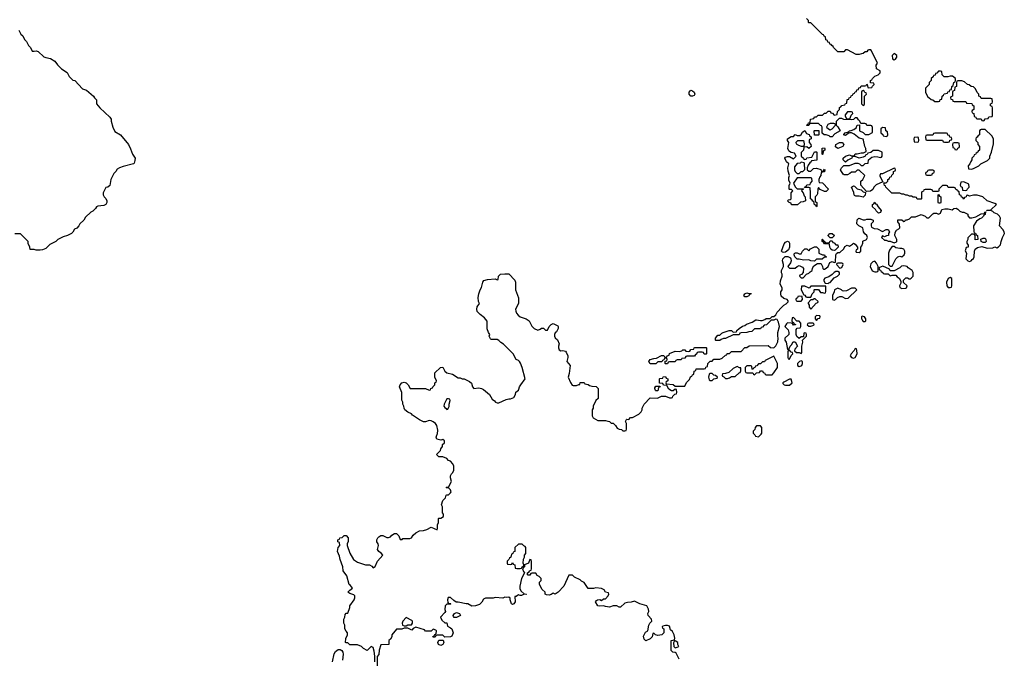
# Model space of a CAD drawing. Header units: inches. Extents: x 2348423 to 2474978, y 460702 to 613625.
# Tile 57 of 113: x 2424520 to 2434689, y 517687 to 524278. Entities that reach past the tile are written whole.
import ezdxf

# ---------------------------------------------------------------- set-up
doc = ezdxf.new("R2010")
doc.units = ezdxf.units.IN
doc.header["$MEASUREMENT"] = 0
for name, color, linetype in [('C4521', 7, 'Continuous'), ('C4522', 7, 'Continuous'), ('C4531', 7, 'Continuous'), ('C4532', 7, 'Continuous')]:
    doc.layers.add(name, color=color, linetype=linetype)

msp = doc.modelspace()

# ---------------------------------------------------------------- linework, layer by layer
at = {"layer": 'C4521', "color": 5, "elevation": 80}
for points in [[(2428189, 517649), (2428189, 517710), (2428181, 517761), (2428170, 517798), (2428150, 517808), (2428110, 517768), (2428069, 517789), (2428050, 517808), (2428010, 517826), (2427930, 517826), (2427910, 517846), (2427890, 517846), (2427886, 517850), (2427888, 517890), (2427906, 517930), (2427906, 517950), (2427890, 517966), (2427878, 517990), (2427878, 518030), (2427868, 518050), (2427868, 518090), (2427878, 518110), (2427880, 518140), (2427890, 518154), (2427910, 518154), (2427929, 518211), (2427929, 518230), (2427975, 518290), (2427982, 518310), (2427982, 518330), (2427970, 518342), (2427930, 518355), (2427909, 518370), (2427928, 518390), (2427958, 518410), (2427938, 518438), (2427922, 518450), (2427897, 518537), (2427862, 518590), (2427858, 518630), (2427830, 518706), (2427822, 518742), (2427802, 518790), (2427808, 518830), (2427826, 518850), (2427822, 518882), (2427806, 518890), (2427806, 518910), (2427822, 518918), (2427826, 518930), (2427850, 518934), (2427870, 518954), (2427893, 518953), (2427914, 518930), (2427912, 518892), (2427902, 518870), (2427902, 518850), (2427931, 518771), (2427967, 518707), (2428010, 518678), (2428093, 518653), (2428132, 518652), (2428157, 518637), (2428170, 518622), (2428190, 518634), (2428215, 518690), (2428269, 518750), (2428258, 518770), (2428230, 518788), (2428214, 518810), (2428224, 518850), (2428222, 518870), (2428209, 518890), (2428209, 518910), (2428218, 518930), (2428230, 518942), (2428250, 518954), (2428270, 518954), (2428310, 518932), (2428330, 518932), (2428350, 518942), (2428363, 518957), (2428390, 518974), (2428410, 518974), (2428434, 518950), (2428450, 518914), (2428470, 518914), (2428478, 518922), (2428490, 518925), (2428550, 518922), (2428566, 518930), (2428582, 518958), (2428610, 518982), (2428650, 519002), (2428690, 519006), (2428725, 519015), (2428770, 519042), (2428830, 519014), (2428835, 519030), (2428836, 519064), (2428846, 519090), (2428846, 519130), (2428850, 519134), (2428870, 519134), (2428898, 519150), (2428896, 519176), (2428888, 519190), (2428888, 519250), (2428875, 519270), (2428890, 519314), (2428916, 519344), (2428926, 519370), (2428930, 519374), (2428950, 519374), (2428970, 519394), (2428975, 519405), (2428970, 519426), (2428950, 519446), (2428930, 519446), (2428926, 519450), (2428930, 519454), (2428950, 519454), (2428979, 519510), (2428969, 519550), (2428969, 519570), (2428978, 519590), (2428994, 519606), (2429002, 519630), (2429002, 519670), (2428994, 519694), (2428970, 519722), (2428949, 519729), (2428930, 519748), (2428890, 519766), (2428850, 519766), (2428826, 519790), (2428866, 519830), (2428868, 519850), (2428887, 519873), (2428888, 519892), (2428906, 519910), (2428906, 519930), (2428890, 519946), (2428870, 519938), (2428828, 519950), (2428822, 519970), (2428833, 520000)], [(2430000, 518342), (2429990, 518339), (2429962, 518342), (2429946, 518350), (2429946, 518370), (2429916, 518396), (2429888, 518448), (2429888, 518472), (2429906, 518490), (2429906, 518510), (2429886, 518530), (2429863, 518543), (2429850, 518566), (2429810, 518566), (2429798, 518562), (2429790, 518546), (2429770, 518546), (2429766, 518550), (2429766, 518570), (2429782, 518578), (2429786, 518590), (2429802, 518598), (2429806, 518610), (2429806, 518690), (2429802, 518702), (2429790, 518706), (2429774, 518670), (2429734, 518650), (2429734, 518630), (2429718, 518622), (2429714, 518610), (2429724, 518584), (2429734, 518570), (2429702, 518510), (2429685, 518430), (2429685, 518405), (2429700, 518380), (2429730, 518352), (2429754, 518350), (2429750, 518346), (2429730, 518348), (2429704, 518336), (2429690, 518335), (2429670, 518342), (2429646, 518326), (2429634, 518326), (2429636, 518270), (2429622, 518250), (2429610, 518242), (2429598, 518250), (2429584, 518290), (2429587, 518307), (2429570, 518318), (2429550, 518315), (2429530, 518319), (2429508, 518308), (2429430, 518313), (2429410, 518308), (2429330, 518309), (2429310, 518298), (2429293, 518267), (2429270, 518242), (2429227, 518227), (2429190, 518226), (2429149, 518249), (2429131, 518249), (2429050, 518268), (2429028, 518268), (2429002, 518282), (2428970, 518315), (2428946, 518314), (2428938, 518290), (2428942, 518262), (2428950, 518254), (2428970, 518254), (2428974, 518250), (2428970, 518246), (2428930, 518246), (2428914, 518230), (2428911, 518190), (2428916, 518170), (2428910, 518158), (2428865, 518110), (2428880, 518080), (2428910, 518054), (2428933, 518053), (2428938, 518018), (2428970, 518002), (2428982, 517990), (2428998, 517950), (2428984, 517916), (2428970, 517908), (2428910, 517906), (2428890, 517926), (2428830, 517926), (2428818, 517922), (2428810, 517906), (2428790, 517906), (2428787, 517913), (2428802, 517918), (2428807, 517933), (2428822, 517938), (2428826, 517970), (2428816, 517976), (2428790, 517986), (2428770, 517966), (2428710, 517966), (2428702, 517982), (2428610, 518008), (2428585, 517995), (2428570, 517978), (2428530, 517998), (2428490, 517998), (2428467, 517987), (2428410, 517986), (2428362, 517930), (2428362, 517910), (2428350, 517886), (2428334, 517870), (2428332, 517828), (2428250, 517826), (2428231, 517770), (2428230, 517726), (2428213, 517707), (2428211, 517610)], [(2427749, 517650), (2427767, 517733), (2427783, 517757), (2427810, 517779), (2427830, 517779), (2427848, 517768), (2427857, 517750), (2427859, 517730), (2427853, 517667)]]:
    msp.add_lwpolyline(points, dxfattribs=at)
for points in [[(2429710, 518866), (2429670, 518866), (2429634, 518830), (2429634, 518790), (2429618, 518782), (2429613, 518767), (2429598, 518762), (2429594, 518730), (2429578, 518722), (2429573, 518707), (2429554, 518690), (2429554, 518670), (2429558, 518658), (2429590, 518654), (2429602, 518658), (2429610, 518674), (2429618, 518658), (2429632, 518652), (2429638, 518618), (2429653, 518613), (2429690, 518614), (2429702, 518618), (2429708, 518632), (2429722, 518638), (2429726, 518650), (2429718, 518670), (2429722, 518710), (2429735, 518730), (2429735, 518750), (2429748, 518770), (2429746, 518830), (2429742, 518842), (2429727, 518847)], [(2428510, 518108), (2428478, 518070), (2428471, 518050), (2428474, 518030), (2428490, 518022), (2428510, 518022), (2428530, 518032), (2428567, 518033), (2428578, 518050), (2428578, 518070), (2428570, 518078)], [(2429008, 518108), (2429000, 518120), (2428998, 518130), (2429009, 518150), (2429030, 518159), (2429062, 518150), (2429074, 518130), (2429030, 518109)], [(2428870, 517818), (2428846, 517830), (2428838, 517850), (2428847, 517873), (2428893, 517873), (2428902, 517850), (2428890, 517828)]]:
    msp.add_lwpolyline(points, close=True, dxfattribs=at)
at = {"layer": 'C4522', "color": 5, "elevation": 80}
for points in [[(2424512, 524170), (2424532, 524130), (2424551, 524111), (2424570, 524074), (2424590, 524054), (2424612, 524010), (2424631, 523991), (2424650, 523954), (2424670, 523952), (2424690, 523958), (2424710, 523951), (2424770, 523896), (2424790, 523887), (2424838, 523878), (2424882, 523850), (2424910, 523812), (2424952, 523770), (2425010, 523732), (2425032, 523692), (2425070, 523654), (2425091, 523651), (2425170, 523566), (2425210, 523551), (2425282, 523490), (2425291, 523471), (2425312, 523450), (2425312, 523410), (2425348, 523368), (2425451, 523271), (2425465, 523250), (2425465, 523230), (2425481, 523170), (2425504, 523124), (2425562, 523090), (2425645, 522990), (2425666, 522946), (2425686, 522890), (2425711, 522850), (2425710, 522826), (2425702, 522798), (2425694, 522790), (2425590, 522764), (2425551, 522749), (2425525, 522735), (2425512, 522710), (2425492, 522690), (2425461, 522630), (2425450, 522566), (2425431, 522549), (2425410, 522546), (2425382, 522490), (2425382, 522470), (2425391, 522450), (2425411, 522431), (2425419, 522410), (2425419, 522390), (2425411, 522370), (2425390, 522359), (2425326, 522354), (2425312, 522348), (2425302, 522330), (2425277, 522303), (2425254, 522290), (2425200, 522240), (2425182, 522210), (2425142, 522170), (2425131, 522149), (2425110, 522128), (2425085, 522115), (2425070, 522086), (2425054, 522070), (2425014, 522050), (2424970, 522038), (2424914, 522010), (2424894, 521990), (2424830, 521958), (2424790, 521918), (2424757, 521903), (2424730, 521898), (2424690, 521898), (2424670, 521906), (2424627, 521907), (2424626, 521930), (2424608, 521968), (2424606, 521990), (2424527, 522067), (2424470, 522068)], [(2428833, 520000), (2428835, 520005), (2428838, 520042), (2428829, 520090), (2428814, 520110), (2428790, 520129), (2428770, 520139), (2428750, 520142), (2428710, 520129), (2428690, 520128), (2428650, 520148), (2428576, 520196), (2428566, 520210), (2428527, 520227), (2428498, 520250), (2428489, 520270), (2428488, 520290), (2428478, 520310), (2428478, 520330), (2428466, 520350), (2428466, 520430), (2428442, 520490), (2428448, 520510), (2428468, 520530), (2428490, 520536), (2428511, 520531), (2428531, 520511), (2428553, 520473), (2428710, 520472), (2428750, 520454), (2428762, 520458), (2428766, 520470), (2428782, 520478), (2428786, 520490), (2428806, 520510), (2428806, 520530), (2428822, 520538), (2428826, 520550), (2428809, 520589), (2428807, 520633), (2428866, 520690), (2428890, 520692), (2428912, 520650), (2428930, 520632), (2428990, 520618), (2429050, 520582), (2429070, 520582), (2429090, 520572), (2429112, 520572), (2429165, 520545), (2429185, 520525), (2429198, 520490), (2429210, 520472), (2429263, 520477), (2429291, 520471), (2429310, 520462), (2429372, 520410), (2429400, 520360), (2429424, 520344), (2429434, 520330), (2429450, 520322), (2429470, 520322), (2429543, 520357), (2429570, 520365), (2429590, 520365), (2429622, 520378), (2429642, 520410), (2429645, 520435), (2429670, 520454), (2429676, 520464), (2429682, 520490), (2429694, 520510), (2429742, 520570), (2429709, 520690), (2429693, 520733), (2429682, 520750), (2429670, 520762), (2429648, 520770), (2429618, 520830), (2429518, 520930), (2429490, 520948), (2429470, 520968), (2429450, 520978), (2429390, 520978), (2429383, 520983), (2429368, 521010), (2429375, 521030), (2429362, 521050), (2429349, 521089), (2429347, 521167), (2429320, 521200), (2429274, 521234), (2429246, 521266), (2429242, 521290), (2429245, 521315), (2429268, 521350), (2429258, 521370), (2429255, 521410), (2429262, 521450), (2429275, 521490), (2429290, 521514), (2429302, 521570), (2429315, 521585), (2429350, 521598), (2429430, 521602), (2429450, 521594), (2429462, 521598), (2429466, 521630), (2429486, 521650), (2429530, 521654), (2429570, 521654), (2429634, 521590), (2429642, 521570), (2429642, 521490), (2429672, 521408), (2429671, 521350), (2429641, 521290), (2429643, 521270), (2429651, 521250), (2429668, 521228), (2429690, 521211), (2429750, 521191), (2429782, 521170), (2429810, 521114), (2429834, 521090), (2429870, 521074), (2429896, 521084), (2429910, 521094), (2429930, 521094), (2429950, 521074), (2429970, 521074), (2429989, 521111), (2430000, 521122)]]:
    msp.add_lwpolyline(points, dxfattribs=at)
msp.add_lwpolyline([(2428950, 520366), (2428930, 520366), (2428905, 520310), (2428902, 520290), (2428910, 520274), (2428925, 520265), (2428930, 520254), (2428942, 520258), (2428955, 520285), (2428955, 520310), (2428966, 520346), (2428962, 520362)], close=True, dxfattribs=at)
at = {"layer": 'C4531', "color": 5, "elevation": 80}
for points in [[(2432105, 520000), (2432113, 519993), (2432118, 519978), (2432150, 519974), (2432176, 520000)], [(2431330, 517678), (2431300, 517740), (2431290, 517748), (2431266, 517750), (2431248, 517768), (2431248, 517870), (2431282, 517878), (2431286, 517894), (2431279, 517930), (2431263, 517963), (2431242, 517982), (2431230, 518018), (2431210, 518026), (2431190, 518026), (2431162, 518018), (2431154, 518010), (2431158, 517998), (2431174, 517990), (2431174, 517950), (2431152, 517930), (2431110, 517922), (2431088, 517928), (2431070, 517946), (2431058, 517942), (2431051, 517909), (2431030, 517888), (2430988, 517868), (2430970, 517886), (2430963, 517917), (2430983, 517957), (2431006, 517970), (2431018, 518030), (2431028, 518050), (2431048, 518070), (2431046, 518090), (2431009, 518130), (2431008, 518150), (2431018, 518170), (2431014, 518194), (2430998, 518230), (2430926, 518250), (2430870, 518278), (2430835, 518265), (2430797, 518263), (2430770, 518255), (2430724, 518216), (2430710, 518215), (2430688, 518228), (2430650, 518229), (2430610, 518215), (2430570, 518221), (2430550, 518229), (2430510, 518225), (2430490, 518229), (2430468, 518270), (2430476, 518284), (2430488, 518292), (2430510, 518294), (2430530, 518282), (2430550, 518302), (2430570, 518302), (2430598, 518330), (2430606, 518350), (2430602, 518362), (2430570, 518368), (2430555, 518395), (2430528, 518408), (2430470, 518415), (2430447, 518407), (2430390, 518408), (2430348, 518468), (2430323, 518483), (2430310, 518498), (2430250, 518526), (2430230, 518546), (2430190, 518546), (2430138, 518430), (2430082, 518370), (2430050, 518349), (2430030, 518358), (2430010, 518344), (2430000, 518342)]]:
    msp.add_lwpolyline(points, dxfattribs=at)
msp.add_lwpolyline([(2431290, 517866), (2431278, 517862), (2431273, 517847), (2431274, 517810), (2431290, 517794), (2431310, 517802), (2431326, 517810), (2431318, 517830), (2431318, 517850)], close=True, dxfattribs=at)
at = {"layer": 'C4532', "color": 5, "elevation": 80}
for points in [[(2430000, 521122), (2430010, 521132), (2430030, 521142), (2430077, 521117), (2430082, 521110), (2430082, 521090), (2430065, 521055), (2430050, 521046), (2430042, 521030), (2430042, 521010), (2430050, 520994), (2430073, 520973), (2430091, 520931), (2430085, 520910), (2430085, 520890), (2430091, 520871), (2430110, 520861), (2430130, 520865), (2430156, 520856), (2430165, 520845), (2430182, 520810), (2430182, 520790), (2430172, 520750), (2430205, 520710), (2430195, 520625), (2430186, 520590), (2430210, 520532), (2430227, 520507), (2430236, 520504), (2430270, 520502), (2430294, 520514), (2430306, 520514), (2430310, 520532), (2430350, 520534), (2430358, 520518), (2430390, 520514), (2430404, 520504), (2430430, 520494), (2430473, 520493), (2430494, 520470), (2430494, 520370), (2430470, 520346), (2430442, 520290), (2430442, 520270), (2430432, 520250), (2430432, 520190), (2430442, 520170), (2430490, 520142), (2430570, 520142), (2430593, 520133), (2430612, 520132), (2430630, 520114), (2430650, 520114), (2430674, 520090), (2430690, 520062), (2430710, 520052), (2430734, 520050), (2430750, 520034), (2430770, 520034), (2430782, 520038), (2430787, 520053), (2430788, 520110), (2430778, 520130), (2430786, 520150), (2430790, 520154), (2430810, 520152), (2430829, 520171), (2430850, 520172), (2430915, 520205), (2430938, 520230), (2430948, 520250), (2430948, 520270), (2430968, 520310), (2431030, 520374), (2431107, 520373), (2431150, 520392), (2431190, 520392), (2431230, 520374), (2431250, 520374), (2431262, 520378), (2431267, 520393), (2431287, 520413), (2431302, 520418), (2431306, 520430), (2431302, 520462), (2431290, 520466), (2431270, 520446), (2431250, 520446), (2431223, 520463), (2431202, 520502), (2431170, 520506), (2431162, 520522), (2431127, 520527), (2431126, 520570), (2431130, 520574), (2431162, 520578), (2431167, 520593), (2431190, 520594), (2431198, 520578), (2431214, 520570), (2431214, 520550), (2431198, 520542), (2431194, 520530), (2431198, 520518), (2431270, 520512), (2431290, 520494), (2431390, 520494), (2431408, 520532), (2431436, 520564), (2431447, 520593), (2431462, 520598), (2431467, 520613), (2431482, 520618), (2431486, 520650), (2431502, 520658), (2431507, 520673), (2431590, 520674), (2431602, 520678), (2431607, 520693), (2431622, 520698), (2431626, 520730), (2431650, 520754), (2431670, 520754), (2431690, 520774), (2431750, 520774), (2431776, 520784), (2431810, 520814), (2431822, 520818), (2431827, 520833), (2431850, 520834), (2431870, 520854), (2431970, 520854), (2432010, 520894), (2432030, 520894), (2432053, 520913), (2432250, 520914), (2432273, 520893), (2432310, 520892), (2432330, 520912), (2432350, 520954), (2432354, 520990), (2432349, 521010), (2432349, 521049), (2432368, 521110), (2432356, 521156), (2432342, 521182), (2432330, 521186), (2432310, 521178), (2432282, 521178), (2432234, 521130), (2432210, 521126), (2432190, 521106), (2432178, 521102), (2432172, 521088), (2432110, 521086), (2432080, 521060), (2432050, 521058), (2432030, 521048), (2431970, 521046), (2431958, 521042), (2431950, 521026), (2431890, 521026), (2431810, 520986), (2431790, 520986), (2431764, 520976), (2431750, 520966), (2431710, 520966), (2431706, 520970), (2431706, 520990), (2431730, 521022), (2431750, 521022), (2431770, 521042), (2431786, 521050), (2431846, 521070), (2431871, 521071), (2431890, 521054), (2431922, 521058), (2431926, 521070), (2431949, 521091), (2431985, 521115), (2432010, 521122), (2432025, 521135), (2432083, 521157), (2432121, 521179), (2432130, 521181), (2432170, 521172), (2432187, 521173), (2432216, 521184), (2432230, 521194), (2432270, 521194), (2432290, 521214), (2432310, 521214), (2432330, 521232), (2432342, 521258), (2432390, 521312), (2432410, 521332), (2432435, 521345), (2432455, 521365), (2432456, 521376), (2432446, 521390), (2432410, 521401), (2432385, 521425), (2432380, 521450), (2432381, 521470), (2432393, 521490), (2432395, 521510), (2432373, 521550), (2432377, 521583), (2432395, 521630), (2432395, 521650), (2432386, 521666), (2432386, 521690), (2432409, 521731), (2432409, 521750), (2432398, 521790), (2432401, 521810), (2432426, 521834), (2432454, 521834), (2432479, 521819), (2432485, 521810), (2432486, 521790), (2432481, 521770), (2432454, 521730), (2432470, 521714), (2432530, 521712), (2432550, 521732), (2432570, 521742), (2432604, 521724), (2432614, 521710), (2432612, 521668), (2432593, 521647), (2432578, 521642), (2432574, 521630), (2432590, 521614), (2432610, 521614), (2432646, 521650), (2432670, 521662), (2432683, 521677), (2432706, 521690), (2432708, 521712), (2432723, 521737), (2432760, 521760), (2432790, 521762), (2432797, 521757), (2432812, 521730), (2432814, 521710), (2432822, 521702), (2432830, 521702), (2432850, 521712), (2432868, 521730), (2432887, 521773), (2432910, 521782), (2432930, 521772), (2432946, 521774), (2432949, 521851), (2432956, 521864), (2432970, 521874), (2432990, 521874), (2433030, 521914), (2433043, 521937), (2433066, 521950), (2433090, 521942), (2433120, 521960), (2433130, 521972), (2433150, 521962), (2433174, 521930), (2433174, 521910), (2433158, 521902), (2433154, 521890), (2433158, 521878), (2433190, 521874), (2433206, 521890), (2433206, 521930), (2433216, 521944), (2433226, 521970), (2433227, 521993), (2433266, 522010), (2433275, 522030), (2433268, 522050), (2433249, 522069), (2433235, 522090), (2433226, 522130), (2433186, 522150), (2433166, 522170), (2433168, 522212), (2433186, 522230), (2433232, 522212), (2433250, 522211), (2433270, 522218), (2433310, 522218), (2433334, 522210), (2433334, 522190), (2433314, 522170), (2433314, 522150), (2433318, 522138), (2433344, 522124), (2433380, 522120), (2433430, 522092), (2433470, 522114), (2433490, 522114), (2433502, 522090), (2433494, 522070), (2433494, 522050), (2433473, 522047), (2433450, 522038), (2433430, 522046), (2433422, 522030), (2433450, 522002), (2433470, 522002), (2433490, 521992), (2433510, 521992), (2433550, 521974), (2433575, 521985), (2433578, 521990), (2433578, 522010), (2433558, 522050), (2433560, 522080), (2433576, 522104), (2433600, 522120), (2433608, 522130), (2433607, 522167), (2433588, 522190), (2433590, 522212), (2433632, 522212), (2433650, 522194), (2433662, 522198), (2433668, 522212), (2433687, 522213), (2433710, 522222), (2433730, 522242), (2433770, 522245), (2433830, 522266), (2433871, 522251), (2433890, 522232), (2433910, 522232), (2433950, 522274), (2433960, 522280), (2433990, 522282), (2434010, 522272), (2434030, 522282), (2434042, 522318), (2434074, 522326), (2434110, 522326), (2434150, 522314), (2434166, 522330), (2434190, 522332), (2434210, 522322), (2434230, 522302), (2434253, 522293), (2434272, 522292), (2434311, 522271), (2434313, 522253), (2434330, 522234), (2434354, 522234), (2434396, 522244), (2434450, 522274), (2434482, 522278), (2434486, 522290), (2434494, 522294), (2434490, 522266), (2434478, 522262), (2434474, 522250), (2434452, 522230), (2434436, 522224), (2434403, 522197), (2434371, 522150), (2434373, 522093), (2434378, 522078), (2434390, 522074), (2434398, 522058), (2434412, 522052), (2434414, 522010), (2434387, 522007), (2434386, 522050), (2434382, 522062), (2434370, 522066), (2434350, 522066), (2434313, 522027), (2434312, 522008), (2434302, 521990), (2434302, 521970), (2434314, 521950), (2434314, 521930), (2434294, 521926), (2434286, 521894), (2434298, 521870), (2434292, 521810), (2434312, 521790), (2434330, 521781), (2434348, 521790), (2434356, 521804), (2434370, 521814), (2434378, 521830), (2434382, 521890), (2434388, 521910), (2434413, 521927), (2434456, 521936), (2434510, 521921), (2434570, 521922), (2434590, 521932), (2434610, 521922), (2434630, 521932), (2434650, 521954), (2434655, 521990), (2434669, 522030), (2434689, 522070), (2434688, 522090), (2434674, 522114), (2434638, 522150), (2434649, 522230), (2434638, 522250), (2434618, 522270), (2434585, 522285), (2434570, 522298), (2434550, 522308), (2434506, 522306), (2434510, 522312), (2434550, 522314), (2434608, 522370), (2434590, 522382), (2434510, 522409), (2434466, 522450), (2434408, 522468), (2434372, 522468), (2434330, 522458), (2434310, 522466), (2434298, 522462), (2434294, 522450), (2434278, 522442), (2434270, 522426), (2434262, 522442), (2434247, 522447), (2434242, 522462), (2434226, 522470), (2434222, 522502), (2434206, 522510), (2434202, 522522), (2434187, 522527), (2434182, 522542), (2434170, 522546), (2434110, 522546), (2434102, 522562), (2434090, 522566), (2434050, 522566), (2434014, 522530), (2434014, 522510), (2434010, 522506), (2433950, 522506), (2433942, 522522), (2433930, 522526), (2433870, 522526), (2433858, 522522), (2433853, 522507), (2433838, 522502), (2433834, 522490), (2433834, 522430), (2433830, 522426), (2433790, 522426), (2433782, 522442), (2433767, 522447), (2433748, 522448), (2433730, 522458), (2433710, 522458), (2433690, 522468), (2433670, 522468), (2433650, 522478), (2433630, 522478), (2433610, 522488), (2433528, 522488), (2433466, 522550), (2433462, 522562), (2433450, 522566), (2433446, 522594), (2433470, 522594), (2433486, 522610), (2433486, 522630), (2433502, 522638), (2433507, 522653), (2433522, 522658), (2433527, 522673), (2433546, 522690), (2433546, 522710), (2433562, 522718), (2433566, 522730), (2433562, 522742), (2433550, 522746), (2433430, 522686), (2433410, 522686), (2433402, 522670), (2433404, 522664), (2433434, 522606), (2433365, 522575), (2433342, 522550), (2433330, 522526), (2433307, 522507), (2433266, 522506), (2433208, 522570), (2433206, 522610), (2433228, 522630), (2433248, 522670), (2433190, 522726), (2433170, 522726), (2433150, 522706), (2433110, 522706), (2433094, 522690), (2433070, 522678), (2433036, 522676), (2433023, 522683), (2432998, 522730), (2433006, 522750), (2433030, 522774), (2433090, 522772), (2433150, 522798), (2433177, 522797), (2433194, 522790), (2433210, 522774), (2433230, 522774), (2433250, 522794), (2433282, 522798), (2433287, 522833), (2433320, 522860), (2433350, 522866), (2433384, 522864), (2433410, 522854), (2433422, 522858), (2433426, 522870), (2433426, 522910), (2433390, 522928), (2433333, 522927), (2433310, 522906), (2433278, 522902), (2433273, 522887), (2433258, 522882), (2433252, 522868), (2433230, 522858), (2433190, 522849), (2433150, 522866), (2433130, 522866), (2433118, 522862), (2433114, 522850), (2433072, 522828), (2433050, 522806), (2433026, 522830), (2433026, 522850), (2433050, 522871), (2433090, 522882), (2433110, 522874), (2433130, 522874), (2433142, 522878), (2433148, 522892), (2433170, 522892), (2433210, 522905), (2433236, 522904), (2433262, 522918), (2433259, 522950), (2433249, 522969), (2433236, 523036), (2433230, 523046), (2433190, 523055), (2433138, 523098), (2433110, 523109), (2433090, 523109), (2433077, 523103), (2433050, 523082), (2433029, 523089), (2433030, 523094), (2433046, 523110), (2433078, 523122), (2433090, 523132), (2433107, 523133), (2433136, 523144), (2433158, 523162), (2433169, 523191), (2433194, 523194), (2433194, 523130), (2433230, 523112), (2433250, 523092), (2433290, 523092), (2433327, 523113), (2433327, 523167), (2433322, 523182), (2433310, 523186), (2433270, 523186), (2433262, 523202), (2433247, 523207), (2433206, 523206), (2433198, 523230), (2433183, 523243), (2433170, 523266), (2433150, 523266), (2433131, 523249), (2433110, 523246), (2433033, 523247), (2433010, 523258), (2432982, 523258), (2432953, 523227), (2432952, 523190), (2432971, 523171), (2432992, 523130), (2432940, 523100), (2432912, 523068), (2432890, 523068), (2432879, 523079), (2432850, 523089), (2432829, 523089), (2432807, 523107), (2432806, 523170), (2432802, 523182), (2432790, 523186), (2432770, 523206), (2432690, 523206), (2432678, 523202), (2432670, 523186), (2432650, 523186), (2432646, 523190), (2432662, 523198), (2432667, 523213), (2432682, 523218), (2432687, 523253), (2432722, 523258), (2432730, 523274), (2432750, 523274), (2432768, 523292), (2432810, 523294), (2432830, 523314), (2432850, 523314), (2432870, 523334), (2432890, 523334), (2432898, 523318), (2432913, 523313), (2432930, 523294), (2432962, 523298), (2432966, 523330), (2432986, 523350), (2432987, 523373), (2433002, 523378), (2433010, 523394), (2433042, 523398), (2433047, 523413), (2433062, 523418), (2433067, 523453), (2433082, 523458), (2433087, 523473), (2433102, 523478), (2433107, 523493), (2433122, 523498), (2433127, 523513), (2433142, 523518), (2433147, 523533), (2433162, 523538), (2433167, 523553), (2433182, 523558), (2433187, 523573), (2433202, 523578), (2433210, 523594), (2433250, 523594), (2433262, 523598), (2433270, 523614), (2433274, 523610), (2433278, 523578), (2433290, 523574), (2433322, 523578), (2433327, 523593), (2433346, 523610), (2433342, 523622), (2433307, 523627), (2433306, 523650), (2433322, 523658), (2433326, 523670), (2433350, 523694), (2433386, 523710), (2433406, 523730), (2433406, 523750), (2433368, 523770), (2433366, 523810), (2433378, 523830), (2433376, 523836), (2433316, 523956), (2433310, 523966), (2433290, 523966), (2433278, 523962), (2433270, 523946), (2433250, 523946), (2433232, 523928), (2433213, 523927), (2433190, 523918), (2433160, 523920), (2433070, 523966), (2433050, 523966), (2433030, 523946), (2432970, 523946), (2432926, 523990), (2432922, 524002), (2432906, 524010), (2432902, 524022), (2432887, 524027), (2432882, 524042), (2432867, 524047), (2432862, 524062), (2432846, 524070), (2432842, 524102), (2432827, 524107), (2432822, 524122), (2432810, 524126), (2432690, 524246), (2432670, 524246), (2432666, 524250), (2432666, 524270), (2432646, 524290)], [(2432176, 520000), (2432186, 520010), (2432186, 520070), (2432170, 520086), (2432130, 520086), (2432114, 520070), (2432113, 520047), (2432094, 520030), (2432094, 520010), (2432105, 520000)]]:
    msp.add_lwpolyline(points, dxfattribs=at)
for points in [[(2433550, 523928), (2433532, 523910), (2433533, 523873), (2433550, 523862), (2433566, 523870), (2433578, 523890), (2433578, 523910)], [(2434030, 523746), (2434010, 523746), (2433993, 523727), (2433978, 523722), (2433973, 523707), (2433958, 523702), (2433953, 523687), (2433934, 523670), (2433934, 523650), (2433914, 523630), (2433914, 523610), (2433874, 523570), (2433874, 523530), (2433898, 523478), (2433910, 523474), (2433933, 523453), (2433952, 523452), (2433970, 523434), (2434010, 523434), (2434022, 523438), (2434027, 523453), (2434042, 523458), (2434046, 523490), (2434062, 523498), (2434067, 523513), (2434102, 523518), (2434107, 523533), (2434122, 523538), (2434127, 523553), (2434142, 523558), (2434146, 523590), (2434162, 523598), (2434166, 523630), (2434182, 523638), (2434186, 523650), (2434186, 523670), (2434155, 523695), (2434130, 523695), (2434107, 523687), (2434067, 523687), (2434046, 523710), (2434042, 523742)], [(2434250, 523646), (2434210, 523646), (2434198, 523642), (2434194, 523630), (2434194, 523590), (2434178, 523582), (2434173, 523547), (2434158, 523542), (2434154, 523530), (2434154, 523490), (2434138, 523482), (2434134, 523470), (2434138, 523458), (2434153, 523453), (2434158, 523438), (2434170, 523434), (2434290, 523434), (2434298, 523418), (2434353, 523413), (2434358, 523398), (2434374, 523390), (2434374, 523350), (2434358, 523342), (2434354, 523330), (2434358, 523318), (2434374, 523310), (2434378, 523278), (2434393, 523273), (2434398, 523258), (2434410, 523254), (2434450, 523254), (2434458, 523238), (2434470, 523234), (2434482, 523238), (2434490, 523254), (2434522, 523258), (2434530, 523274), (2434562, 523278), (2434566, 523290), (2434566, 523370), (2434562, 523382), (2434546, 523390), (2434546, 523410), (2434562, 523418), (2434566, 523430), (2434562, 523462), (2434550, 523466), (2434450, 523466), (2434442, 523482), (2434427, 523487), (2434426, 523510), (2434408, 523528), (2434390, 523566), (2434370, 523586), (2434348, 523588), (2434327, 523607), (2434308, 523608), (2434276, 523636)], [(2431450, 523489), (2431435, 523510), (2431434, 523530), (2431450, 523551), (2431470, 523545), (2431485, 523530), (2431491, 523510), (2431484, 523496), (2431470, 523489)], [(2433230, 523546), (2433218, 523542), (2433214, 523530), (2433214, 523410), (2433230, 523394), (2433242, 523398), (2433246, 523410), (2433246, 523490), (2433266, 523510), (2433262, 523522), (2433247, 523527), (2433242, 523542)], [(2433110, 523326), (2433070, 523326), (2433044, 523296), (2433044, 523284), (2433058, 523258), (2433090, 523254), (2433098, 523262), (2433108, 523292), (2433126, 523310), (2433122, 523322)], [(2432890, 523208), (2432865, 523195), (2432854, 523170), (2432874, 523150), (2432890, 523142), (2432910, 523152), (2432946, 523190), (2432942, 523202), (2432927, 523207)], [(2432670, 522948), (2432650, 522966), (2432618, 522962), (2432614, 522930), (2432592, 522908), (2432592, 522870), (2432614, 522850), (2432618, 522838), (2432630, 522834), (2432642, 522838), (2432650, 522852), (2432702, 522858), (2432727, 522913), (2432750, 522914), (2432754, 522910), (2432752, 522828), (2432698, 522822), (2432694, 522810), (2432680, 522800), (2432662, 522778), (2432654, 522750), (2432654, 522730), (2432670, 522714), (2432690, 522714), (2432718, 522742), (2432750, 522745), (2432793, 522733), (2432798, 522718), (2432810, 522714), (2432822, 522718), (2432830, 522734), (2432834, 522730), (2432833, 522707), (2432798, 522702), (2432794, 522670), (2432784, 522656), (2432774, 522630), (2432774, 522610), (2432778, 522598), (2432810, 522594), (2432872, 522530), (2432850, 522506), (2432830, 522506), (2432787, 522527), (2432770, 522546), (2432762, 522530), (2432760, 522480), (2432753, 522467), (2432734, 522450), (2432734, 522410), (2432738, 522398), (2432752, 522390), (2432754, 522350), (2432750, 522348), (2432742, 522362), (2432730, 522366), (2432722, 522402), (2432710, 522406), (2432702, 522422), (2432686, 522430), (2432688, 522490), (2432682, 522542), (2432670, 522546), (2432626, 522546), (2432630, 522554), (2432642, 522558), (2432650, 522574), (2432682, 522578), (2432686, 522590), (2432706, 522610), (2432702, 522642), (2432690, 522646), (2432550, 522646), (2432512, 522590), (2432530, 522554), (2432550, 522534), (2432614, 522534), (2432610, 522526), (2432598, 522522), (2432594, 522510), (2432612, 522492), (2432621, 522461), (2432632, 522450), (2432634, 522410), (2432610, 522398), (2432584, 522396), (2432552, 522368), (2432530, 522366), (2432490, 522366), (2432486, 522386), (2432466, 522390), (2432448, 522410), (2432460, 522420), (2432478, 522422), (2432486, 522430), (2432488, 522492), (2432506, 522510), (2432490, 522526), (2432470, 522526), (2432466, 522530), (2432468, 522568), (2432478, 522590), (2432463, 522623), (2432462, 522650), (2432469, 522670), (2432455, 522715), (2432454, 522750), (2432462, 522790), (2432438, 522810), (2432422, 522850), (2432430, 522858), (2432450, 522865), (2432470, 522865), (2432510, 522842), (2432538, 522870), (2432522, 522902), (2432488, 522908), (2432470, 522918), (2432465, 522925), (2432454, 522950), (2432462, 523010), (2432449, 523030), (2432449, 523050), (2432489, 523071), (2432510, 523072), (2432530, 523092), (2432550, 523082), (2432576, 523084), (2432590, 523094), (2432603, 523117), (2432630, 523134), (2432645, 523105), (2432673, 523093), (2432678, 523078), (2432694, 523070), (2432694, 523050), (2432678, 523042), (2432674, 523030), (2432674, 523010), (2432691, 522991), (2432694, 522970)], [(2432770, 523086), (2432727, 523087), (2432726, 523130), (2432730, 523134), (2432773, 523133), (2432774, 523090)], [(2433430, 523166), (2433414, 523150), (2433414, 523110), (2433433, 523093), (2433438, 523078), (2433470, 523074), (2433482, 523078), (2433486, 523090), (2433482, 523122), (2433466, 523130), (2433462, 523162)], [(2434090, 523106), (2433970, 523106), (2433958, 523102), (2433950, 523086), (2433890, 523086), (2433878, 523082), (2433874, 523070), (2433878, 523038), (2433890, 523034), (2434050, 523034), (2434058, 523018), (2434070, 523014), (2434110, 523014), (2434122, 523018), (2434127, 523033), (2434142, 523038), (2434146, 523050), (2434142, 523062), (2434127, 523067), (2434122, 523082), (2434107, 523087), (2434102, 523102)], [(2434490, 523146), (2434450, 523146), (2434438, 523142), (2434434, 523130), (2434434, 523090), (2434418, 523082), (2434410, 523066), (2434398, 523062), (2434394, 523050), (2434394, 523030), (2434414, 523010), (2434414, 522990), (2434434, 522970), (2434434, 522930), (2434418, 522922), (2434414, 522910), (2434398, 522902), (2434390, 522886), (2434378, 522882), (2434374, 522870), (2434354, 522850), (2434354, 522830), (2434344, 522816), (2434334, 522790), (2434314, 522770), (2434318, 522738), (2434350, 522734), (2434370, 522742), (2434426, 522770), (2434446, 522790), (2434515, 522825), (2434538, 522850), (2434538, 522870), (2434558, 522910), (2434576, 522996), (2434578, 523050), (2434560, 523080)], [(2432553, 523027), (2432534, 523010), (2432538, 522998), (2432564, 522984), (2432590, 522974), (2432610, 522974), (2432622, 522978), (2432626, 522990), (2432622, 523022), (2432610, 523026)], [(2432970, 522949), (2432947, 522967), (2432948, 522990), (2432988, 523012), (2433014, 523010), (2433031, 522991), (2433022, 522970)], [(2433790, 523066), (2433758, 523062), (2433754, 523050), (2433758, 523018), (2433790, 523014), (2433802, 523018), (2433806, 523030), (2433802, 523062)], [(2434210, 523006), (2434170, 523006), (2434158, 523002), (2434154, 522990), (2434158, 522958), (2434173, 522953), (2434178, 522938), (2434190, 522934), (2434202, 522938), (2434207, 522953), (2434222, 522958), (2434226, 522970), (2434222, 523002)], [(2432810, 522886), (2432806, 522890), (2432808, 522952), (2432830, 522954), (2432834, 522950), (2432834, 522930), (2432818, 522922), (2432814, 522890)], [(2432590, 522806), (2432582, 522798), (2432550, 522795), (2432522, 522758), (2432521, 522730), (2432530, 522712), (2432550, 522692), (2432570, 522692), (2432590, 522711), (2432608, 522712), (2432627, 522733), (2432626, 522790), (2432622, 522802)], [(2433950, 522726), (2433910, 522726), (2433898, 522722), (2433893, 522707), (2433878, 522702), (2433874, 522690), (2433878, 522678), (2433890, 522674), (2433930, 522674), (2433942, 522678), (2433947, 522693), (2433962, 522698), (2433966, 522710), (2433962, 522722)], [(2434270, 522606), (2434238, 522602), (2434234, 522570), (2434238, 522558), (2434254, 522550), (2434258, 522518), (2434290, 522514), (2434302, 522518), (2434307, 522533), (2434326, 522550), (2434322, 522582)], [(2433230, 522446), (2433190, 522455), (2433156, 522456), (2433143, 522463), (2433138, 522470), (2433135, 522495), (2433109, 522551), (2433130, 522562), (2433140, 522560), (2433170, 522532), (2433210, 522522), (2433230, 522502), (2433254, 522494), (2433252, 522468)], [(2434010, 522386), (2434006, 522390), (2434006, 522470), (2434010, 522474), (2434018, 522458), (2434032, 522450), (2434034, 522390), (2434030, 522386)], [(2433390, 522282), (2433385, 522285), (2433365, 522305), (2433359, 522319), (2433327, 522347), (2433328, 522372), (2433342, 522378), (2433350, 522394), (2433358, 522378), (2433370, 522374), (2433385, 522345), (2433416, 522310), (2433410, 522288)], [(2432890, 522026), (2432868, 522048), (2432868, 522052), (2432888, 522072), (2432910, 522072), (2432934, 522050), (2432910, 522026)], [(2432410, 521875), (2432398, 521878), (2432389, 521890), (2432416, 521964), (2432430, 521981), (2432450, 521992), (2432465, 521985), (2432471, 521971), (2432471, 521929), (2432459, 521901), (2432430, 521879)], [(2432870, 521974), (2432882, 521978), (2432890, 521994), (2432910, 521994), (2432918, 521978), (2432930, 521974), (2432950, 521954), (2432970, 521954), (2432974, 521930), (2432950, 521906), (2432942, 521898), (2432930, 521895), (2432910, 521898), (2432898, 521910), (2432888, 521930), (2432882, 521962), (2432870, 521966), (2432830, 521966), (2432822, 521982), (2432806, 521990), (2432806, 522010), (2432810, 522014), (2432814, 522010), (2432818, 521998), (2432834, 521990), (2432838, 521978)], [(2434470, 521978), (2434449, 521989), (2434447, 522013), (2434470, 522022), (2434490, 522022), (2434498, 522010), (2434502, 521990), (2434490, 521978)], [(2432730, 521786), (2432690, 521788), (2432670, 521798), (2432616, 521796), (2432570, 521808), (2432550, 521808), (2432526, 521830), (2432518, 521850), (2432520, 521860), (2432526, 521870), (2432532, 521872), (2432550, 521872), (2432570, 521862), (2432590, 521862), (2432606, 521890), (2432630, 521914), (2432650, 521914), (2432670, 521894), (2432688, 521912), (2432730, 521932), (2432750, 521932), (2432774, 521910), (2432774, 521870), (2432810, 521852), (2432832, 521852), (2432838, 521838), (2432854, 521830), (2432850, 521826), (2432830, 521826), (2432807, 521807), (2432750, 521806)], [(2433550, 521938), (2433530, 521938), (2433526, 521934), (2433502, 521898), (2433491, 521870), (2433492, 521770), (2433493, 521753), (2433510, 521734), (2433530, 521734), (2433568, 521810), (2433588, 521830), (2433610, 521836), (2433630, 521831), (2433655, 521850), (2433662, 521870), (2433662, 521890), (2433650, 521908), (2433630, 521918), (2433610, 521915), (2433570, 521922)], [(2433010, 521766), (2432970, 521766), (2432958, 521762), (2432954, 521750), (2432990, 521714), (2433010, 521722), (2433026, 521750), (2433022, 521762)], [(2433350, 521786), (2433330, 521778), (2433310, 521758), (2433302, 521730), (2433325, 521685), (2433350, 521674), (2433370, 521674), (2433382, 521678), (2433386, 521690), (2433386, 521730), (2433370, 521766)], [(2432970, 521678), (2432950, 521678), (2432930, 521668), (2432912, 521648), (2432876, 521624), (2432834, 521610), (2432824, 521596), (2432824, 521584), (2432838, 521558), (2432870, 521554), (2432878, 521562), (2432890, 521565), (2432930, 521614), (2432966, 521630), (2432986, 521650), (2432986, 521670)], [(2433650, 521738), (2433626, 521734), (2433610, 521718), (2433550, 521686), (2433510, 521686), (2433502, 521702), (2433435, 521735), (2433398, 521722), (2433394, 521710), (2433398, 521698), (2433410, 521694), (2433418, 521678), (2433434, 521670), (2433438, 521658), (2433450, 521654), (2433490, 521654), (2433510, 521634), (2433530, 521642), (2433570, 521642), (2433583, 521623), (2433602, 521610), (2433620, 521580), (2433620, 521560), (2433605, 521530), (2433610, 521514), (2433630, 521502), (2433670, 521506), (2433678, 521510), (2433686, 521530), (2433647, 521567), (2433646, 521590), (2433670, 521614), (2433690, 521614), (2433705, 521605), (2433715, 521605), (2433726, 521610), (2433746, 521630), (2433748, 521670), (2433738, 521690), (2433696, 521716), (2433686, 521730)], [(2434130, 521618), (2434110, 521606), (2434092, 521570), (2434094, 521530), (2434110, 521514), (2434130, 521514), (2434142, 521518), (2434146, 521530), (2434148, 521570), (2434147, 521607)], [(2432050, 521452), (2432073, 521453), (2432070, 521446), (2432058, 521442), (2432050, 521428), (2432030, 521418), (2432010, 521418), (2431998, 521430), (2432008, 521450), (2432030, 521458)], [(2432630, 521528), (2432594, 521526), (2432592, 521490), (2432618, 521438), (2432630, 521434), (2432638, 521418), (2432650, 521414), (2432690, 521414), (2432706, 521450), (2432726, 521470), (2432726, 521490), (2432730, 521494), (2432770, 521494), (2432790, 521462), (2432810, 521462), (2432830, 521454), (2432842, 521458), (2432847, 521473), (2432846, 521526), (2432690, 521526), (2432672, 521508)], [(2433150, 521506), (2433110, 521506), (2433059, 521481), (2433030, 521475), (2433018, 521478), (2433006, 521490), (2432970, 521506), (2432950, 521498), (2432934, 521490), (2432932, 521468), (2432914, 521430), (2432914, 521390), (2432930, 521382), (2432946, 521390), (2432966, 521410), (2432990, 521422), (2433010, 521422), (2433050, 521402), (2433076, 521404), (2433166, 521490)], [(2432570, 521426), (2432558, 521422), (2432553, 521407), (2432538, 521402), (2432534, 521390), (2432538, 521378), (2432550, 521374), (2432590, 521374), (2432606, 521390), (2432602, 521422)], [(2432736, 521396), (2432724, 521396), (2432710, 521386), (2432690, 521386), (2432664, 521356), (2432662, 521350), (2432672, 521330), (2432672, 521310), (2432690, 521292), (2432747, 521353), (2432762, 521358), (2432766, 521370)], [(2432510, 521206), (2432498, 521202), (2432494, 521170), (2432498, 521158), (2432513, 521153), (2432518, 521138), (2432533, 521133), (2432533, 521127), (2432510, 521126), (2432502, 521142), (2432487, 521147), (2432450, 521148), (2432440, 521140), (2432422, 521110), (2432456, 521076), (2432465, 521050), (2432462, 521030), (2432421, 520990), (2432423, 520970), (2432436, 520950), (2432450, 520874), (2432462, 520878), (2432478, 520910), (2432495, 520925), (2432506, 520950), (2432510, 520954), (2432530, 520954), (2432552, 520910), (2432524, 520876), (2432522, 520862), (2432544, 520844), (2432570, 520842), (2432590, 520834), (2432598, 520842), (2432598, 520910), (2432608, 520950), (2432606, 520970), (2432646, 521010), (2432646, 521030), (2432642, 521042), (2432630, 521046), (2432618, 521042), (2432614, 521006), (2432590, 521006), (2432570, 520986), (2432547, 521007), (2432538, 521030), (2432540, 521080), (2432550, 521094), (2432582, 521098), (2432587, 521113), (2432587, 521147), (2432570, 521166), (2432547, 521167)], [(2432710, 521146), (2432670, 521146), (2432658, 521142), (2432654, 521130), (2432670, 521114), (2432690, 521114), (2432710, 521122), (2432726, 521130), (2432722, 521142)], [(2432750, 521226), (2432734, 521210), (2432734, 521190), (2432750, 521174), (2432767, 521193), (2432782, 521198), (2432786, 521210), (2432782, 521222)], [(2433222, 521218), (2433214, 521210), (2433214, 521190), (2433222, 521182), (2433226, 521166), (2433230, 521162), (2433250, 521162), (2433258, 521170), (2433258, 521190), (2433246, 521210)], [(2431590, 520826), (2431582, 520842), (2431570, 520846), (2431530, 520846), (2431518, 520842), (2431510, 520826), (2431498, 520822), (2431490, 520806), (2431410, 520806), (2431398, 520802), (2431390, 520786), (2431358, 520782), (2431350, 520766), (2431310, 520766), (2431298, 520762), (2431290, 520746), (2431230, 520746), (2431218, 520742), (2431210, 520726), (2431190, 520726), (2431186, 520730), (2431186, 520754), (2431202, 520758), (2431206, 520770), (2431202, 520782), (2431190, 520786), (2431178, 520782), (2431174, 520766), (2431158, 520762), (2431153, 520747), (2431110, 520746), (2431090, 520726), (2431030, 520726), (2431018, 520750), (2431030, 520771), (2431070, 520782), (2431096, 520784), (2431150, 520811), (2431172, 520812), (2431178, 520798), (2431190, 520794), (2431202, 520798), (2431206, 520810), (2431226, 520814), (2431230, 520832), (2431290, 520858), (2431330, 520852), (2431358, 520862), (2431369, 520871), (2431390, 520872), (2431398, 520858), (2431430, 520854), (2431442, 520858), (2431450, 520874), (2431482, 520878), (2431486, 520890), (2431493, 520893), (2431610, 520894), (2431614, 520890), (2431614, 520830), (2431610, 520826)], [(2432470, 520866), (2432458, 520862), (2432454, 520850), (2432454, 520790), (2432458, 520778), (2432470, 520774), (2432487, 520813), (2432506, 520830), (2432502, 520842), (2432487, 520847)], [(2433150, 520886), (2433137, 520863), (2433106, 520830), (2433098, 520810), (2433110, 520792), (2433130, 520785), (2433150, 520792), (2433169, 520830), (2433167, 520867), (2433162, 520882)], [(2432310, 520806), (2432218, 520762), (2432213, 520747), (2432190, 520746), (2432170, 520726), (2432150, 520726), (2432133, 520707), (2432118, 520702), (2432113, 520687), (2432098, 520682), (2432090, 520666), (2432086, 520670), (2432082, 520702), (2432070, 520706), (2432030, 520706), (2432014, 520690), (2432014, 520650), (2432018, 520638), (2432030, 520634), (2432090, 520634), (2432098, 520618), (2432110, 520614), (2432130, 520634), (2432162, 520638), (2432170, 520654), (2432190, 520654), (2432198, 520638), (2432213, 520633), (2432218, 520618), (2432230, 520614), (2432290, 520614), (2432310, 520634), (2432346, 520690), (2432346, 520730)], [(2432590, 520758), (2432574, 520750), (2432554, 520730), (2432552, 520710), (2432570, 520698), (2432590, 520705), (2432598, 520710), (2432606, 520730), (2432606, 520750)], [(2431930, 520698), (2431890, 520678), (2431842, 520638), (2431810, 520626), (2431778, 520622), (2431774, 520610), (2431778, 520598), (2431793, 520593), (2431810, 520574), (2431830, 520574), (2431850, 520582), (2431870, 520594), (2431910, 520594), (2431950, 520634), (2431962, 520638), (2431967, 520653), (2431966, 520686), (2431954, 520686)], [(2431670, 520626), (2431650, 520626), (2431642, 520618), (2431634, 520590), (2431642, 520562), (2431650, 520554), (2431670, 520554), (2431688, 520572), (2431722, 520578), (2431726, 520590), (2431707, 520607), (2431688, 520608)], [(2432470, 520568), (2432410, 520538), (2432402, 520530), (2432402, 520522), (2432414, 520510), (2432430, 520505), (2432470, 520505), (2432498, 520530), (2432487, 520567)], [(2431090, 520446), (2431086, 520450), (2431078, 520470), (2431080, 520480), (2431090, 520494), (2431130, 520494), (2431134, 520490), (2431118, 520482), (2431110, 520446)]]:
    msp.add_lwpolyline(points, close=True, dxfattribs=at)

doc.saveas('drawing.dxf')
